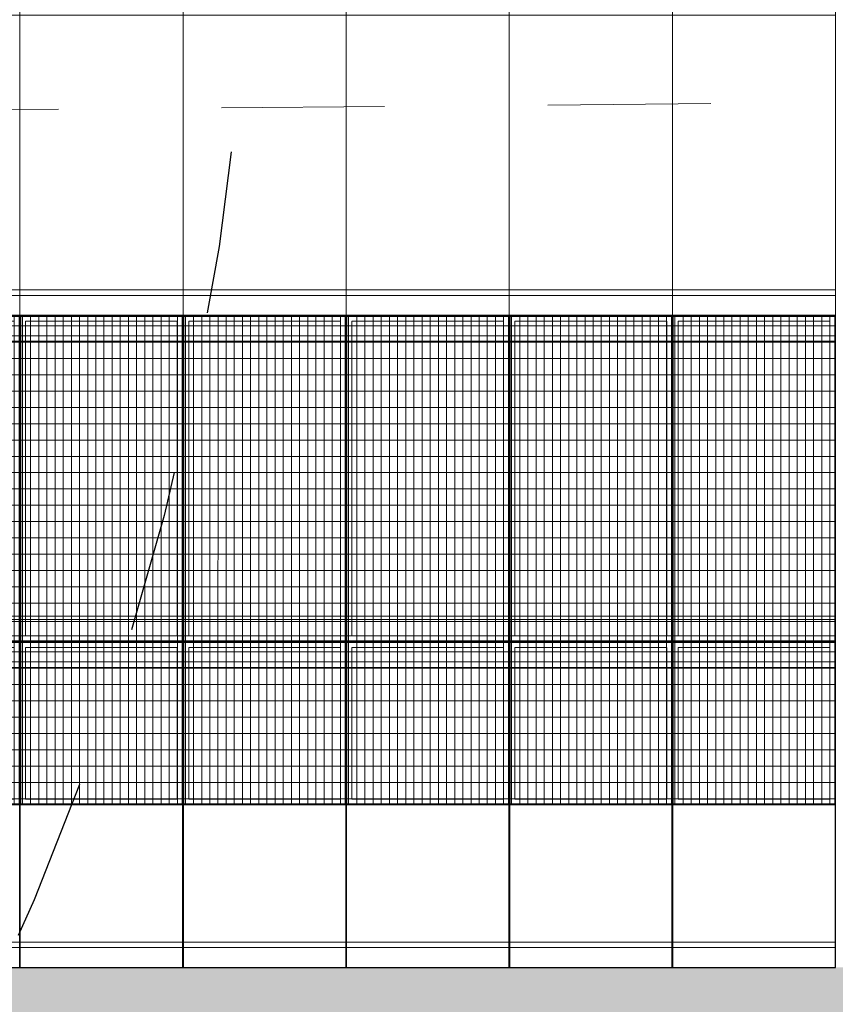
# Model space of a CAD drawing. Header units: metres. Extents: x -373759 to -373409, y 810976 to 811228.
# Tile 26 of 153: x -373654.38 to -373649.38, y 811109.66 to 811115.7. Entities that reach past the tile are written whole.
import ezdxf

# ---------------------------------------------------------------- set-up
doc = ezdxf.new("R2010")
doc.units = ezdxf.units.M
doc.header["$XCLIPFRAME"] = 2
doc.linetypes.add('TRAÇO 1mm', pattern=[2, 1, -1])
doc.layers.add('A-DETL', color=7, linetype='Continuous', lineweight=5, true_color=0x00a600)
for name, color, linetype, lineweight in [('A-FLOR', 7, 'Continuous', 5), ('A-FLOR-PATT', 7, 'Continuous', 5), ('A-GENM', 7, 'Continuous', 5)]:
    doc.layers.add(name, color=color, linetype=linetype, lineweight=lineweight)
picture_1 = doc.add_image_def('image1.jpg', size_in_pixel=(999, 584))

# ---------------------------------------------------------------- blocks, each defined once
blk = doc.blocks.new('_EST_ PLACA PISO ESTRUTURAL BORDA - _EST_ PLACA PISO ESTRUTURAL BORDA-3703946-PISTA INFERIOR PARTE 1')
at = {"layer": 'A-GENM', "color": 253, "true_color": 0xaaaaaa}
for p, q in [((-1000, 500), (-1000, -500)), ((1997.5, 500), (-997.5, 500)), ((-997.5, 500), (1997.5, 500)), ((-997.5, 500), (-997.5, -500)), ((-997.5, 500), (-997.5, -500)), ((-997.5, 500), (1997.5, 500)), ((-875.8, 500), (-997.5, 500)), ((-997.5, -500), (-997.5, 500)), ((-997.5, 500), (-997.5, -500)), ((-842.5, 500), (-875.8, 500)), ((-875.8, 500), (-875.8, -500)), ((842.5, 500), (-842.5, 500)), ((-842.5, -500), (-842.5, 500)), ((875.8, 500), (842.5, 500)), ((842.5, 500), (842.5, -500)), ((997.5, 500), (875.8, 500)), ((875.8, 500), (875.8, -500)), ((1002.5, 500), (997.5, 500)), ((1997.5, 500), (1002.5, 500)), ((1997.5, -500), (1997.5, 500)), ((1997.5, 500), (1997.5, -500)), ((1997.5, 500), (1997.5, -500)), ((1997.5, 500), (1997.5, -500)), ((2000, 500), (2000, -500)), ((1997.5, -500), (-997.5, -500)), ((-997.5, -500), (1997.5, -500)), ((-997.5, -500), (-875.8, -500)), ((1997.5, -500), (-997.5, -500)), ((-875.8, -500), (-842.5, -500)), ((-842.5, -500), (842.5, -500)), ((842.5, -500), (875.8, -500)), ((875.8, -500), (1997.5, -500))]:
    blk.add_line(p, q, dxfattribs=at)
blk = doc.blocks.new('_EST_ PLACA PISO ESTRUTURAL MEIO - _EST_ PLACA PISO ESTRUTURAL MEIO-V29-PISTA INFERIOR PARTE 1')
at = {"layer": 'A-GENM', "color": 253, "true_color": 0xaaaaaa}
for p, q in [((-1000, -500), (-1000, 500)), ((-997.5, 500), (997.5, 500)), ((-875.8, 500), (-997.5, 500)), ((997.5, 497.5), (-997.5, 497.5)), ((-997.5, 497.5), (997.5, 497.5)), ((-997.5, 497.5), (-997.5, -497.5)), ((-997.5, 497.5), (-997.5, -497.5)), ((-997.5, -497.5), (-997.5, 497.5)), ((-997.5, 497.5), (-997.5, -497.5)), ((-842.5, 500), (-875.8, 500)), ((-875.8, 493.2), (-875.8, 465)), ((842.5, 500), (-842.5, 500)), ((-842.5, 465), (-842.5, 492.7)), ((875.8, 500), (842.5, 500)), ((842.5, 495), (842.5, 466.9)), ((997.5, 500), (875.8, 500)), ((875.8, 495), (875.8, 466.4)), ((997.5, -497.5), (997.5, 497.5)), ((997.5, 497.5), (997.5, -497.5)), ((997.5, 497.5), (997.5, -497.5)), ((997.5, 497.5), (997.5, -497.5)), ((1000, -500), (1000, 500)), ((-875.8, 465), (-875.8, -465)), ((-842.5, -465), (-842.5, 465)), ((842.5, 465), (842.5, -465)), ((875.8, 465), (875.8, -465)), ((-875.8, -465), (-875.8, -493.2)), ((-842.5, -492.7), (-842.5, -465)), ((842.5, -466.9), (842.5, -495)), ((875.8, -466.4), (875.8, -495)), ((997.5, -497.5), (-997.5, -497.5)), ((-997.5, -497.5), (997.5, -497.5)), ((-997.5, -500), (-875.8, -500)), ((997.5, -500), (-997.5, -500)), ((-875.8, -500), (-842.5, -500)), ((-842.5, -500), (842.5, -500)), ((842.5, -500), (875.8, -500)), ((875.8, -500), (997.5, -500))]:
    blk.add_line(p, q, dxfattribs=at)
blk = doc.blocks.new('_EST_ PLACA PISO ESTRUTURAL MEIO - _EST_ PLACA PISO ESTRUTURAL MEIO-V30-PISTA INFERIOR PARTE 1')
at = {"layer": 'A-GENM', "color": 253, "true_color": 0xaaaaaa}
for p, q in [((-1000, 500), (-1000, -500)), ((-997.5, 500), (0, 500)), ((-875.8, 500), (-997.5, 500)), ((-2.5, 497.5), (-997.5, 497.5)), ((-997.5, 497.5), (-2.5, 497.5)), ((-997.5, 497.5), (-997.5, -497.5)), ((-997.5, 497.5), (-997.5, -497.5)), ((-997.5, -497.5), (-997.5, 497.5)), ((-997.5, 497.5), (-997.5, -497.5)), ((-842.5, 500), (-875.8, 500)), ((-875.8, 495), (-875.8, 467.8)), ((0, 500), (-842.5, 500)), ((-842.5, 465), (-842.5, 495)), ((0, 500), (997.5, 500)), ((842.5, 500), (0, 500)), ((997.5, 497.5), (0, 497.5)), ((0, 497.5), (997.5, 497.5)), ((875.8, 500), (842.5, 500)), ((842.5, 497.5), (842.5, -497.5)), ((997.5, 500), (875.8, 500)), ((875.8, 497.5), (875.8, -497.5)), ((997.5, -497.5), (997.5, 497.5)), ((997.5, 497.5), (997.5, -497.5)), ((997.5, 497.5), (997.5, -497.5)), ((997.5, 497.5), (997.5, -497.5)), ((1000, 500), (1000, -500)), ((-875.8, 465), (-875.8, -465)), ((-842.5, -465), (-842.5, 465)), ((-875.8, -467.8), (-875.8, -495)), ((-842.5, -495), (-842.5, -465)), ((-2.5, -497.5), (-997.5, -497.5)), ((-997.5, -497.5), (-2.5, -497.5)), ((-997.5, -500), (-875.8, -500)), ((0, -500), (-997.5, -500)), ((-875.8, -500), (-842.5, -500)), ((-842.5, -500), (0, -500)), ((997.5, -497.5), (0, -497.5)), ((0, -497.5), (997.5, -497.5)), ((0, -500), (842.5, -500)), ((997.5, -500), (0, -500)), ((842.5, -500), (875.8, -500)), ((875.8, -500), (997.5, -500))]:
    blk.add_line(p, q, dxfattribs=at)
blk = doc.blocks.new('_EST_ PLACA PISO ESTRUTURAL BORDA - _EST_ PLACA PISO ESTRUTURAL BORDA-V31-PISTA INFERIOR PARTE 1')
at = {"layer": 'A-GENM', "color": 253, "true_color": 0xaaaaaa}
for p, q in [((-1000, 500), (-1000, -500)), ((1997.5, 500), (-997.5, 500)), ((-997.5, 500), (1997.5, 500)), ((-997.5, 500), (-997.5, -500)), ((-997.5, 500), (-997.5, -500)), ((-997.5, 500), (1997.5, 500)), ((-875.8, 500), (-997.5, 500)), ((-997.5, -500), (-997.5, 500)), ((-997.5, 500), (-997.5, -500)), ((-842.5, 500), (-875.8, 500)), ((-875.8, 500), (-875.8, -500)), ((842.5, 500), (-842.5, 500)), ((-842.5, -500), (-842.5, 500)), ((875.8, 500), (842.5, 500)), ((842.5, 500), (842.5, -500)), ((1997.5, 500), (875.8, 500)), ((875.8, 500), (875.8, -500)), ((1997.5, -500), (1997.5, 500)), ((1997.5, 500), (1997.5, -500)), ((1997.5, 500), (1997.5, -500)), ((1997.5, 500), (1997.5, -500)), ((2000, 500), (2000, -500)), ((1997.5, -500), (-997.5, -500)), ((-997.5, -500), (1997.5, -500)), ((-997.5, -500), (-875.8, -500)), ((1997.5, -500), (-997.5, -500)), ((-875.8, -500), (-842.5, -500)), ((-842.5, -500), (842.5, -500)), ((842.5, -500), (875.8, -500)), ((875.8, -500), (1997.5, -500))]:
    blk.add_line(p, q, dxfattribs=at)
blk = doc.blocks.new('_EST_ PLACA PISO ESTRUTURAL MEIO - _EST_ PLACA PISO ESTRUTURAL MEIO-V32-PISTA INFERIOR PARTE 1')
at = {"layer": 'A-GENM', "color": 253, "true_color": 0xaaaaaa}
for p, q in [((-1000, -500), (-1000, 500)), ((-997.5, 500), (997.5, 500)), ((-875.8, 500), (-997.5, 500)), ((997.5, 497.5), (-997.5, 497.5)), ((-997.5, 497.5), (997.5, 497.5)), ((-997.5, 497.5), (-997.5, -497.5)), ((-997.5, 497.5), (-997.5, -497.5)), ((-997.5, -497.5), (-997.5, 497.5)), ((-997.5, 497.5), (-997.5, -497.5)), ((-842.5, 500), (-875.8, 500)), ((-875.8, 493.2), (-875.8, 465)), ((842.5, 500), (-842.5, 500)), ((-842.5, 465), (-842.5, 492.7)), ((875.8, 500), (842.5, 500)), ((842.5, 495), (842.5, 466.9)), ((997.5, 500), (875.8, 500)), ((875.8, 495), (875.8, 466.4)), ((997.5, -497.5), (997.5, 497.5)), ((997.5, 497.5), (997.5, -497.5)), ((997.5, 497.5), (997.5, -497.5)), ((997.5, 497.5), (997.5, -497.5)), ((1000, -500), (1000, 500)), ((-875.8, 465), (-875.8, -465)), ((-842.5, -465), (-842.5, 465)), ((842.5, 465), (842.5, -465)), ((875.8, 465), (875.8, -465)), ((-875.8, -465), (-875.8, -493.2)), ((-842.5, -492.7), (-842.5, -465)), ((842.5, -466.9), (842.5, -495)), ((875.8, -466.4), (875.8, -495)), ((997.5, -497.5), (-997.5, -497.5)), ((-997.5, -497.5), (997.5, -497.5)), ((-997.5, -500), (-875.8, -500)), ((997.5, -500), (-997.5, -500)), ((-875.8, -500), (-842.5, -500)), ((-842.5, -500), (842.5, -500)), ((842.5, -500), (875.8, -500)), ((875.8, -500), (997.5, -500))]:
    blk.add_line(p, q, dxfattribs=at)
blk = doc.blocks.new('_EST_ PLACA PISO ESTRUTURAL MEIO - _EST_ PLACA PISO ESTRUTURAL MEIO-V33-PISTA INFERIOR PARTE 1')
at = {"layer": 'A-GENM', "color": 253, "true_color": 0xaaaaaa}
for p, q in [((-1000, 500), (-1000, -500)), ((-997.5, 500), (0, 500)), ((-875.8, 500), (-997.5, 500)), ((-2.5, 497.5), (-997.5, 497.5)), ((-997.5, 497.5), (-2.5, 497.5)), ((-997.5, 497.5), (-997.5, -497.5)), ((-997.5, 497.5), (-997.5, -497.5)), ((-997.5, -497.5), (-997.5, 497.5)), ((-997.5, 497.5), (-997.5, -497.5)), ((-842.5, 500), (-875.8, 500)), ((-875.8, 495), (-875.8, 467.8)), ((0, 500), (-842.5, 500)), ((-842.5, 465), (-842.5, 495)), ((0, 500), (997.5, 500)), ((842.5, 500), (0, 500)), ((997.5, 497.5), (0, 497.5)), ((0, 497.5), (997.5, 497.5)), ((875.8, 500), (842.5, 500)), ((842.5, 497.5), (842.5, -497.5)), ((997.5, 500), (875.8, 500)), ((875.8, 497.5), (875.8, -497.5)), ((997.5, -497.5), (997.5, 497.5)), ((997.5, 497.5), (997.5, -497.5)), ((997.5, 497.5), (997.5, -497.5)), ((997.5, 497.5), (997.5, -497.5)), ((1000, 500), (1000, -500)), ((-875.8, 465), (-875.8, -465)), ((-842.5, -465), (-842.5, 465)), ((-875.8, -467.8), (-875.8, -495)), ((-842.5, -495), (-842.5, -465)), ((-2.5, -497.5), (-997.5, -497.5)), ((-997.5, -497.5), (-2.5, -497.5)), ((-997.5, -500), (-875.8, -500)), ((0, -500), (-997.5, -500)), ((-875.8, -500), (-842.5, -500)), ((-842.5, -500), (0, -500)), ((997.5, -497.5), (0, -497.5)), ((0, -497.5), (997.5, -497.5)), ((0, -500), (842.5, -500)), ((997.5, -500), (0, -500)), ((842.5, -500), (875.8, -500)), ((875.8, -500), (997.5, -500))]:
    blk.add_line(p, q, dxfattribs=at)
blk = doc.blocks.new('_EST_ PLACA PISO ESTRUTURAL MEIO - _EST_ PLACA PISO ESTRUTURAL MEIO-V34-PISTA INFERIOR PARTE 1')
at = {"layer": 'A-GENM', "color": 253, "true_color": 0xaaaaaa}
for p, q in [((-1000, -500), (-1000, 500)), ((-997.5, 500), (997.5, 500)), ((-875.8, 500), (-997.5, 500)), ((997.5, 497.5), (-997.5, 497.5)), ((-997.5, 497.5), (997.5, 497.5)), ((-997.5, 497.5), (-997.5, -497.5)), ((-997.5, 497.5), (-997.5, -497.5)), ((-997.5, -497.5), (-997.5, 497.5)), ((-997.5, 497.5), (-997.5, -497.5)), ((-842.5, 500), (-875.8, 500)), ((-875.8, 493.2), (-875.8, 465)), ((842.5, 500), (-842.5, 500)), ((-842.5, 465), (-842.5, 492.7)), ((875.8, 500), (842.5, 500)), ((842.5, 495), (842.5, 466.9)), ((997.5, 500), (875.8, 500)), ((875.8, 495), (875.8, 466.4)), ((997.5, -497.5), (997.5, 497.5)), ((997.5, 497.5), (997.5, -497.5)), ((997.5, 497.5), (997.5, -497.5)), ((997.5, 497.5), (997.5, -497.5)), ((1000, -500), (1000, 500)), ((-875.8, 465), (-875.8, -465)), ((-842.5, -465), (-842.5, 465)), ((842.5, 465), (842.5, -465)), ((875.8, 465), (875.8, -465)), ((-875.8, -465), (-875.8, -493.2)), ((-842.5, -492.7), (-842.5, -465)), ((842.5, -466.9), (842.5, -495)), ((875.8, -466.4), (875.8, -495)), ((997.5, -497.5), (-997.5, -497.5)), ((-997.5, -497.5), (997.5, -497.5)), ((-997.5, -500), (-875.8, -500)), ((997.5, -500), (-997.5, -500)), ((-875.8, -500), (-842.5, -500)), ((-842.5, -500), (842.5, -500)), ((842.5, -500), (875.8, -500)), ((875.8, -500), (997.5, -500))]:
    blk.add_line(p, q, dxfattribs=at)
blk = doc.blocks.new('_EST_ PLACA PISO ESTRUTURAL MEIO - _EST_ PLACA PISO ESTRUTURAL MEIO-V35-PISTA INFERIOR PARTE 1')
at = {"layer": 'A-GENM', "color": 253, "true_color": 0xaaaaaa}
for p, q in [((-1000, 500), (-1000, -500)), ((-997.5, 500), (0, 500)), ((-875.8, 500), (-997.5, 500)), ((-2.5, 497.5), (-997.5, 497.5)), ((-997.5, 497.5), (-2.5, 497.5)), ((-997.5, 497.5), (-997.5, -497.5)), ((-997.5, 497.5), (-997.5, -497.5)), ((-997.5, -497.5), (-997.5, 497.5)), ((-997.5, 497.5), (-997.5, -497.5)), ((-842.5, 500), (-875.8, 500)), ((-875.8, 495), (-875.8, 467.8)), ((0, 500), (-842.5, 500)), ((-842.5, 465), (-842.5, 495)), ((0, 500), (997.5, 500)), ((842.5, 500), (0, 500)), ((997.5, 497.5), (0, 497.5)), ((0, 497.5), (997.5, 497.5)), ((875.8, 500), (842.5, 500)), ((842.5, 497.5), (842.5, -497.5)), ((997.5, 500), (875.8, 500)), ((875.8, 497.5), (875.8, -497.5)), ((997.5, -497.5), (997.5, 497.5)), ((997.5, 497.5), (997.5, -497.5)), ((997.5, 497.5), (997.5, -497.5)), ((997.5, 497.5), (997.5, -497.5)), ((1000, 500), (1000, -500)), ((-875.8, 465), (-875.8, -465)), ((-842.5, -465), (-842.5, 465)), ((-875.8, -467.8), (-875.8, -495)), ((-842.5, -495), (-842.5, -465)), ((-2.5, -497.5), (-997.5, -497.5)), ((-997.5, -497.5), (-2.5, -497.5)), ((-997.5, -500), (-875.8, -500)), ((0, -500), (-997.5, -500)), ((-875.8, -500), (-842.5, -500)), ((-842.5, -500), (0, -500)), ((997.5, -497.5), (0, -497.5)), ((0, -497.5), (997.5, -497.5)), ((0, -500), (842.5, -500)), ((997.5, -500), (0, -500)), ((842.5, -500), (875.8, -500)), ((875.8, -500), (997.5, -500))]:
    blk.add_line(p, q, dxfattribs=at)
blk = doc.blocks.new('_EST_ PLACA PISO ESTRUTURAL MEIO - _EST_ PLACA PISO ESTRUTURAL MEIO-V36-PISTA INFERIOR PARTE 1')
at = {"layer": 'A-GENM', "color": 253, "true_color": 0xaaaaaa}
for p, q in [((-1000, -500), (-1000, 500)), ((-997.5, 500), (997.5, 500)), ((-875.8, 500), (-997.5, 500)), ((997.5, 497.5), (-997.5, 497.5)), ((-997.5, 497.5), (997.5, 497.5)), ((-997.5, 497.5), (-997.5, -497.5)), ((-997.5, 497.5), (-997.5, -497.5)), ((-997.5, -497.5), (-997.5, 497.5)), ((-997.5, 497.5), (-997.5, -497.5)), ((-842.5, 500), (-875.8, 500)), ((-875.8, 493.2), (-875.8, 465)), ((842.5, 500), (-842.5, 500)), ((-842.5, 465), (-842.5, 492.7)), ((875.8, 500), (842.5, 500)), ((842.5, 495), (842.5, 466.9)), ((997.5, 500), (875.8, 500)), ((875.8, 495), (875.8, 466.4)), ((997.5, -497.5), (997.5, 497.5)), ((997.5, 497.5), (997.5, -497.5)), ((997.5, 497.5), (997.5, -497.5)), ((997.5, 497.5), (997.5, -497.5)), ((1000, -500), (1000, 500)), ((-875.8, 465), (-875.8, -465)), ((-842.5, -465), (-842.5, 465)), ((842.5, 465), (842.5, -465)), ((875.8, 465), (875.8, -465)), ((-875.8, -465), (-875.8, -493.2)), ((-842.5, -492.7), (-842.5, -465)), ((842.5, -466.9), (842.5, -495)), ((875.8, -466.4), (875.8, -495)), ((997.5, -497.5), (-997.5, -497.5)), ((-997.5, -497.5), (997.5, -497.5)), ((-997.5, -500), (-875.8, -500)), ((997.5, -500), (-997.5, -500)), ((-875.8, -500), (-842.5, -500)), ((-842.5, -500), (842.5, -500)), ((842.5, -500), (875.8, -500)), ((875.8, -500), (997.5, -500))]:
    blk.add_line(p, q, dxfattribs=at)
blk = doc.blocks.new('_EST_ PLACA PISO ESTRUTURAL MEIO - _EST_ PLACA PISO ESTRUTURAL MEIO-V37-PISTA INFERIOR PARTE 1')
at = {"layer": 'A-GENM', "color": 253, "true_color": 0xaaaaaa}
for p, q in [((-1000, 500), (-1000, -500)), ((-997.5, 500), (0, 500)), ((-875.8, 500), (-997.5, 500)), ((-2.5, 497.5), (-997.5, 497.5)), ((-997.5, 497.5), (-2.5, 497.5)), ((-997.5, 497.5), (-997.5, -497.5)), ((-997.5, 497.5), (-997.5, -497.5)), ((-997.5, -497.5), (-997.5, 497.5)), ((-997.5, 497.5), (-997.5, -497.5)), ((-842.5, 500), (-875.8, 500)), ((-875.8, 495), (-875.8, 467.8)), ((0, 500), (-842.5, 500)), ((-842.5, 465), (-842.5, 495)), ((0, 500), (997.5, 500)), ((842.5, 500), (0, 500)), ((997.5, 497.5), (0, 497.5)), ((0, 497.5), (997.5, 497.5)), ((875.8, 500), (842.5, 500)), ((842.5, 497.5), (842.5, -497.5)), ((997.5, 500), (875.8, 500)), ((875.8, 497.5), (875.8, -497.5)), ((997.5, -497.5), (997.5, 497.5)), ((997.5, 497.5), (997.5, -497.5)), ((997.5, 497.5), (997.5, -497.5)), ((997.5, 497.5), (997.5, -497.5)), ((1000, 500), (1000, -500)), ((-875.8, 465), (-875.8, -465)), ((-842.5, -465), (-842.5, 465)), ((-875.8, -467.8), (-875.8, -495)), ((-842.5, -495), (-842.5, -465)), ((-2.5, -497.5), (-997.5, -497.5)), ((-997.5, -497.5), (-2.5, -497.5)), ((-997.5, -500), (-875.8, -500)), ((0, -500), (-997.5, -500)), ((-875.8, -500), (-842.5, -500)), ((-842.5, -500), (0, -500)), ((997.5, -497.5), (0, -497.5)), ((0, -497.5), (997.5, -497.5)), ((0, -500), (842.5, -500)), ((997.5, -500), (0, -500)), ((842.5, -500), (875.8, -500)), ((875.8, -500), (997.5, -500))]:
    blk.add_line(p, q, dxfattribs=at)
blk = doc.blocks.new('_EST_ PLACA PISO ESTRUTURAL MEIO - _EST_ PLACA PISO ESTRUTURAL MEIO-V38-PISTA INFERIOR PARTE 1')
at = {"layer": 'A-GENM', "color": 253, "true_color": 0xaaaaaa}
for p, q in [((-1000, -500), (-1000, 500)), ((-997.5, 500), (997.5, 500)), ((-875.8, 500), (-997.5, 500)), ((997.5, 497.5), (-997.5, 497.5)), ((-997.5, 497.5), (997.5, 497.5)), ((-997.5, 497.5), (-997.5, -497.5)), ((-997.5, 497.5), (-997.5, -497.5)), ((-997.5, -497.5), (-997.5, 497.5)), ((-997.5, 497.5), (-997.5, -497.5)), ((-842.5, 500), (-875.8, 500)), ((-875.8, 493.2), (-875.8, 465)), ((842.5, 500), (-842.5, 500)), ((-842.5, 465), (-842.5, 492.7)), ((875.8, 500), (842.5, 500)), ((842.5, 495), (842.5, 466.9)), ((997.5, 500), (875.8, 500)), ((875.8, 495), (875.8, 466.4)), ((997.5, -497.5), (997.5, 497.5)), ((997.5, 497.5), (997.5, -497.5)), ((997.5, 497.5), (997.5, -497.5)), ((997.5, 497.5), (997.5, -497.5)), ((1000, -500), (1000, 500)), ((-875.8, 465), (-875.8, -465)), ((-842.5, -465), (-842.5, 465)), ((842.5, 465), (842.5, -465)), ((875.8, 465), (875.8, -465)), ((-875.8, -465), (-875.8, -493.2)), ((-842.5, -492.7), (-842.5, -465)), ((842.5, -466.9), (842.5, -495)), ((875.8, -466.4), (875.8, -495)), ((997.5, -497.5), (-997.5, -497.5)), ((-997.5, -497.5), (997.5, -497.5)), ((-997.5, -500), (-875.8, -500)), ((997.5, -500), (-997.5, -500)), ((-875.8, -500), (-842.5, -500)), ((-842.5, -500), (842.5, -500)), ((842.5, -500), (875.8, -500)), ((875.8, -500), (997.5, -500))]:
    blk.add_line(p, q, dxfattribs=at)
blk = doc.blocks.new('_EST_ PLACA PISO ESTRUTURAL MEIO - _EST_ PLACA PISO ESTRUTURAL MEIO-V39-PISTA INFERIOR PARTE 1')
at = {"layer": 'A-GENM', "color": 253, "true_color": 0xaaaaaa}
for p, q in [((-1000, 500), (-1000, -500)), ((-997.5, 500), (0, 500)), ((-875.8, 500), (-997.5, 500)), ((-2.5, 497.5), (-997.5, 497.5)), ((-997.5, 497.5), (-2.5, 497.5)), ((-997.5, 497.5), (-997.5, -497.5)), ((-997.5, 497.5), (-997.5, -497.5)), ((-997.5, -497.5), (-997.5, 497.5)), ((-997.5, 497.5), (-997.5, -497.5)), ((-842.5, 500), (-875.8, 500)), ((-875.8, 495), (-875.8, 467.8)), ((0, 500), (-842.5, 500)), ((-842.5, 465), (-842.5, 495)), ((0, 500), (997.5, 500)), ((842.5, 500), (0, 500)), ((997.5, 497.5), (0, 497.5)), ((0, 497.5), (997.5, 497.5)), ((875.8, 500), (842.5, 500)), ((842.5, 497.5), (842.5, -497.5)), ((997.5, 500), (875.8, 500)), ((875.8, 497.5), (875.8, -497.5)), ((997.5, -497.5), (997.5, 497.5)), ((997.5, 497.5), (997.5, -497.5)), ((997.5, 497.5), (997.5, -497.5)), ((997.5, 497.5), (997.5, -497.5)), ((1000, 500), (1000, -500)), ((-875.8, 465), (-875.8, -465)), ((-842.5, -465), (-842.5, 465)), ((-875.8, -467.8), (-875.8, -495)), ((-842.5, -495), (-842.5, -465)), ((-2.5, -497.5), (-997.5, -497.5)), ((-997.5, -497.5), (-2.5, -497.5)), ((-997.5, -500), (-875.8, -500)), ((0, -500), (-997.5, -500)), ((-875.8, -500), (-842.5, -500)), ((-842.5, -500), (0, -500)), ((997.5, -497.5), (0, -497.5)), ((0, -497.5), (997.5, -497.5)), ((0, -500), (842.5, -500)), ((997.5, -500), (0, -500)), ((842.5, -500), (875.8, -500)), ((875.8, -500), (997.5, -500))]:
    blk.add_line(p, q, dxfattribs=at)
blk = doc.blocks.new('_EST_ PLACA PISO ESTRUTURAL MEIO - _EST_ PLACA PISO ESTRUTURAL MEIO-V40-PISTA INFERIOR PARTE 1')
at = {"layer": 'A-GENM', "color": 253, "true_color": 0xaaaaaa}
for p, q in [((-1000, -500), (-1000, 500)), ((-997.5, 500), (997.5, 500)), ((-875.8, 500), (-997.5, 500)), ((997.5, 497.5), (-997.5, 497.5)), ((-997.5, 497.5), (997.5, 497.5)), ((-997.5, 497.5), (-997.5, -497.5)), ((-997.5, 497.5), (-997.5, -497.5)), ((-997.5, -497.5), (-997.5, 497.5)), ((-997.5, 497.5), (-997.5, -497.5)), ((-842.5, 500), (-875.8, 500)), ((-875.8, 493.2), (-875.8, 465)), ((842.5, 500), (-842.5, 500)), ((-842.5, 465), (-842.5, 492.7)), ((875.8, 500), (842.5, 500)), ((842.5, 495), (842.5, 466.9)), ((997.5, 500), (875.8, 500)), ((875.8, 495), (875.8, 466.4)), ((997.5, -497.5), (997.5, 497.5)), ((997.5, 497.5), (997.5, -497.5)), ((997.5, 497.5), (997.5, -497.5)), ((997.5, 497.5), (997.5, -497.5)), ((1000, -500), (1000, 500)), ((-875.8, 465), (-875.8, -465)), ((-842.5, -465), (-842.5, 465)), ((842.5, 465), (842.5, -465)), ((875.8, 465), (875.8, -465)), ((-875.8, -465), (-875.8, -493.2)), ((-842.5, -492.7), (-842.5, -465)), ((842.5, -466.9), (842.5, -495)), ((875.8, -466.4), (875.8, -495)), ((997.5, -497.5), (-997.5, -497.5)), ((-997.5, -497.5), (997.5, -497.5)), ((-997.5, -500), (-875.8, -500)), ((997.5, -500), (-997.5, -500)), ((-875.8, -500), (-842.5, -500)), ((-842.5, -500), (842.5, -500)), ((842.5, -500), (875.8, -500)), ((875.8, -500), (997.5, -500))]:
    blk.add_line(p, q, dxfattribs=at)
blk = doc.blocks.new('_EST_ PLACA PISO ESTRUTURAL MEIO - _EST_ PLACA PISO ESTRUTURAL MEIO-V41-PISTA INFERIOR PARTE 1')
at = {"layer": 'A-GENM', "color": 253, "true_color": 0xaaaaaa}
for p, q in [((-1000, 500), (-1000, -500)), ((-997.5, 500), (0, 500)), ((-875.8, 500), (-997.5, 500)), ((-2.5, 497.5), (-997.5, 497.5)), ((-997.5, 497.5), (-2.5, 497.5)), ((-997.5, 497.5), (-997.5, -497.5)), ((-997.5, 497.5), (-997.5, -497.5)), ((-997.5, -497.5), (-997.5, 497.5)), ((-997.5, 497.5), (-997.5, -497.5)), ((-842.5, 500), (-875.8, 500)), ((-875.8, 495), (-875.8, 467.8)), ((0, 500), (-842.5, 500)), ((-842.5, 465), (-842.5, 495)), ((0, 500), (997.5, 500)), ((842.5, 500), (0, 500)), ((997.5, 497.5), (0, 497.5)), ((0, 497.5), (997.5, 497.5)), ((875.8, 500), (842.5, 500)), ((842.5, 497.5), (842.5, -497.5)), ((997.5, 500), (875.8, 500)), ((875.8, 497.5), (875.8, -497.5)), ((997.5, -497.5), (997.5, 497.5)), ((997.5, 497.5), (997.5, -497.5)), ((997.5, 497.5), (997.5, -497.5)), ((997.5, 497.5), (997.5, -497.5)), ((1000, 500), (1000, -500)), ((-875.8, 465), (-875.8, -465)), ((-842.5, -465), (-842.5, 465)), ((-875.8, -467.8), (-875.8, -495)), ((-842.5, -495), (-842.5, -465)), ((-2.5, -497.5), (-997.5, -497.5)), ((-997.5, -497.5), (-2.5, -497.5)), ((-997.5, -500), (-875.8, -500)), ((0, -500), (-997.5, -500)), ((-875.8, -500), (-842.5, -500)), ((-842.5, -500), (0, -500)), ((997.5, -497.5), (0, -497.5)), ((0, -497.5), (997.5, -497.5)), ((0, -500), (842.5, -500)), ((997.5, -500), (0, -500)), ((842.5, -500), (875.8, -500)), ((875.8, -500), (997.5, -500))]:
    blk.add_line(p, q, dxfattribs=at)
blk = doc.blocks.new('_EME_ GRADEX PISO 3X1  - _EME_ GRADEX PISO 3X1 -V185-PISTA INFERIOR PARTE 1')
at = {"layer": 'A-GENM', "true_color": 0xaaaaaa}
h = blk.add_hatch(dxfattribs=at)
h.set_pattern_fill('FP_4', color=253, style=0, pattern_type=2)
h.set_pattern_definition([(90, (3125.54, -1874.46), (100, -6e-15), []), (0, (3125.54, -1874.46), (0, -50), [])])
h.paths.add_polyline_path([(0, 0), (3000, 0), (3000, 1000), (0, 1000), (0, 557.8)], flags=0)
at = {"layer": 'A-GENM', "color": 253, "true_color": 0xaaaaaa}
for p, q in [((0, 0), (0, 1000)), ((0, 1000), (2000, 1000)), ((2000, 1000), (0, 1000)), ((0, 1000), (0, 0)), ((0, 0), (0, 1000)), ((0, 1000), (3000, 1000)), ((3000, 1000), (0, 1000)), ((0, 1000), (0, 0)), ((5, 5), (5, 995)), ((5, 995), (1995, 995)), ((5, 995), (1995, 995)), ((5, 5), (5, 995)), ((1995, 995), (1995, 5)), ((1995, 995), (1995, 5)), ((2000, 1000), (2000, 0)), ((2000, 0), (2000, 1000)), ((2000, 0), (2000, 1000)), ((2000, 1000), (3000, 1000)), ((3000, 1000), (2000, 1000)), ((2000, 1000), (2000, 0)), ((2005, 5), (2005, 995)), ((2005, 995), (2995, 995)), ((2005, 995), (2995, 995)), ((2005, 5), (2005, 995)), ((2995, 995), (2995, 5)), ((2995, 995), (2995, 5)), ((3000, 1000), (3000, 0)), ((3000, 0), (3000, 1000)), ((3000, 1000), (3000, 0)), ((3000, 0), (3000, 1000)), ((1965, 965), (35, 965)), ((35, 965), (35, 35)), ((35, 35), (35, 965)), ((35, 965), (1965, 965)), ((1965, 35), (1965, 965)), ((1965, 965), (1965, 35)), ((2035, 965), (2035, 35)), ((2965, 965), (2035, 965)), ((2035, 965), (2965, 965)), ((2035, 35), (2035, 965)), ((2965, 35), (2965, 965)), ((2965, 965), (2965, 35)), ((2000, 0), (0, 0)), ((0, 0), (2000, 0)), ((3000, 0), (0, 0)), ((0, 0), (3000, 0)), ((1995, 5), (5, 5)), ((1995, 5), (5, 5)), ((35, 35), (1965, 35)), ((1965, 35), (35, 35)), ((3000, 0), (2000, 0)), ((2000, 0), (3000, 0)), ((2995, 5), (2005, 5)), ((2995, 5), (2005, 5)), ((2035, 35), (2965, 35)), ((2965, 35), (2035, 35))]:
    blk.add_line(p, q, dxfattribs=at)
blk = doc.blocks.new('_EME_ GRADEX PISO 3X1  - _EME_ GRADEX PISO 3X1 -3587918-PISTA INFERIOR PARTE 1')
at = {"layer": 'A-GENM', "true_color": 0xaaaaaa}
h = blk.add_hatch(dxfattribs=at)
h.set_pattern_fill('FP_1', color=253, style=0, pattern_type=2)
h.set_pattern_definition([(270, (3125.54, 1874.46), (100, 6e-15), []), (0, (3125.54, 1874.46), (0, 50), [])])
h.paths.add_polyline_path([(0, -1000), (3000, -1000), (3000, 0), (0, 0), (0, -502.1)], flags=0)
at = {"layer": 'A-GENM', "color": 253, "true_color": 0xaaaaaa}
for p, q in [((0, -1000), (0, 0)), ((0, 0), (2000, 0)), ((2000, 0), (0, 0)), ((0, 0), (0, -1000)), ((0, -1000), (0, 0)), ((0, 0), (3000, 0)), ((3000, 0), (0, 0)), ((0, 0), (0, -1000)), ((2000, 0), (2000, -1000)), ((2000, -1000), (2000, 0)), ((3000, 0), (3000, -1000)), ((3000, -1000), (3000, 0)), ((5, -5), (1995, -5)), ((5, -995), (5, -5)), ((5, -5), (1995, -5)), ((5, -995), (5, -5)), ((1965, -35), (35, -35)), ((35, -35), (35, -965)), ((35, -965), (35, -35)), ((35, -35), (1965, -35)), ((1965, -965), (1965, -35)), ((1965, -35), (1965, -965)), ((1995, -5), (1995, -995)), ((1995, -5), (1995, -995)), ((2000, -1000), (2000, 0)), ((2000, 0), (3000, 0)), ((3000, 0), (2000, 0)), ((2000, 0), (2000, -1000)), ((2005, -5), (2995, -5)), ((2005, -995), (2005, -5)), ((2005, -5), (2995, -5)), ((2005, -995), (2005, -5)), ((2965, -35), (2035, -35)), ((2035, -35), (2035, -965)), ((2035, -965), (2035, -35)), ((2035, -35), (2965, -35)), ((2965, -965), (2965, -35)), ((2965, -35), (2965, -965)), ((2995, -5), (2995, -995)), ((2995, -5), (2995, -995)), ((3000, 0), (3000, -1000)), ((3000, -1000), (3000, 0)), ((35, -965), (1965, -965)), ((1965, -965), (35, -965)), ((2035, -965), (2965, -965)), ((2965, -965), (2035, -965)), ((2000, -1000), (0, -1000)), ((0, -1000), (2000, -1000)), ((3000, -1000), (0, -1000)), ((0, -1000), (3000, -1000)), ((1995, -995), (5, -995)), ((1995, -995), (5, -995)), ((3000, -1000), (2000, -1000)), ((2000, -1000), (3000, -1000)), ((2995, -995), (2005, -995)), ((2995, -995), (2005, -995))]:
    blk.add_line(p, q, dxfattribs=at)

msp = doc.modelspace()

# ---------------------------------------------------------------- hatches: boundary and pattern name
at = {"layer": 'A-FLOR-PATT', "true_color": 0xff9191}
msp.add_hatch(color=21, dxfattribs=at).paths.add_polyline_path([(-373473.0921, 811079.2022), (-373472.52, 811081.1186), (-373565.7693, 811108.9896), (-373566.2673, 811109.1319), (-373566.7686, 811109.2621), (-373567.2729, 811109.3802), (-373567.7799, 811109.486), (-373568.2893, 811109.5795), (-373568.8008, 811109.6606), (-373569.3142, 811109.7294), (-373569.829, 811109.7857), (-373570.3451, 811109.8295), (-373570.8621, 811109.8608), (-373571.3797, 811109.8796), (-373571.8975, 811109.8859), (-373707.604, 811109.8866), (-373707.9405, 811109.8929), (-373708.277, 811109.9118), (-373708.6127, 811109.9434), (-373708.9471, 811109.9875), (-373709.2795, 811110.0441), (-373709.6096, 811110.1131), (-373709.9825, 811110.2076), (-373710.2675, 811110.2902), (-373710.5812, 811110.3936), (-373710.8973, 811110.5112), (-373711.2091, 811110.6407), (-373711.5152, 811110.7814), (-373711.8164, 811110.9338), (-373712.1111, 811111.0971), (-373712.4459, 811111.3018), (-373712.6817, 811111.4565), (-373712.9568, 811111.6522), (-373713.2238, 811111.8577), (-373713.4832, 811112.0732), (-373713.7343, 811112.2983), (-373713.9769, 811112.5327), (-373714.2105, 811112.7759), (-373714.4348, 811113.0278), (-373714.6495, 811113.2878), (-373714.8543, 811113.5558), (-373715.0489, 811113.8312), (-373715.2721, 811114.1788), (-373715.4065, 811114.403), (-373715.569, 811114.6985), (-373715.7204, 811114.9999), (-373715.8603, 811115.3067), (-373715.9886, 811115.6186), (-373716.1052, 811115.9351), (-373716.2098, 811116.2557), (-373716.3023, 811116.58), (-373716.3826, 811116.9076), (-373716.4506, 811117.2379), (-373716.5061, 811117.5706), (-373716.5492, 811117.9051), (-373716.5815, 811118.2744), (-373716.6048, 811118.2745), (-373716.4874, 811155.5311), (-373718.4874, 811155.5311), (-373718.6028, 811118.9212), (-373718.5978, 811118.5529), (-373718.5805, 811118.185), (-373718.5508, 811117.8178), (-373718.5089, 811117.4518), (-373718.4547, 811117.0875), (-373718.3884, 811116.7252), (-373718.31, 811116.3652), (-373718.2196, 811116.0082), (-373718.1173, 811115.6543), (-373718.0031, 811115.3041), (-373717.8774, 811114.9579), (-373717.7401, 811114.6161), (-373717.5914, 811114.279), (-373717.4315, 811113.9472), (-373717.2606, 811113.6209), (-373717.0789, 811113.3005), (-373716.8866, 811112.9863), (-373716.6838, 811112.6788), (-373716.4709, 811112.3782), (-373716.248, 811112.085), (-373716.0154, 811111.7993), (-373715.7734, 811111.5216), (-373715.5222, 811111.2522), (-373715.2622, 811110.9913), (-373714.9851, 811110.7319), (-373714.7166, 811110.4964), (-373714.4317, 811110.2629), (-373714.1391, 811110.0391), (-373713.8393, 811109.8252), (-373713.5324, 811109.6215), (-373713.2188, 811109.4282), (-373712.899, 811109.2454), (-373712.5732, 811109.0735), (-373712.2419, 811108.9126), (-373711.9053, 811108.7629), (-373711.564, 811108.6245), (-373711.2181, 811108.4976), (-373710.8683, 811108.3824), (-373710.5147, 811108.279), (-373710.158, 811108.1874), (-373709.7983, 811108.1079), (-373709.4362, 811108.0404), (-373709.072, 811107.9851), (-373708.7062, 811107.942), (-373708.2768, 811107.9081), (-373707.9712, 811107.8927), (-373707.6029, 811107.8865), (-373571.8976, 811107.8859), (-373571.4281, 811107.8802), (-373570.9589, 811107.8631), (-373570.4902, 811107.8348), (-373570.0224, 811107.795), (-373569.5556, 811107.744), (-373569.0903, 811107.6817), (-373568.6266, 811107.6081), (-373568.1647, 811107.5233), (-373567.7051, 811107.4274), (-373567.248, 811107.3204), (-373566.7935, 811107.2024), (-373566.3421, 811107.0734), (-373476.303, 811080.1619)], flags=0)

# ---------------------------------------------------------------- linework, layer by layer
at = {"color": 6, "linetype": 'TRAÇO 1mm', "lineweight": 30}
msp.add_circle((-373669.8776, 811116.8841), 16.9117, dxfattribs=at)
at = {"layer": 'A-DETL', "color": 40, "linetype": 'TRAÇO 1mm', "lineweight": 20, "true_color": 0xf5c00a}
msp.add_line((-373695.1453, 811114.7962), (-373597.0347, 811115.6413), dxfattribs=at)
at = {"layer": 'A-FLOR'}
for p, q in [((-373653.3849, 811109.8863), (-373654.3799, 811109.8863)), ((-373652.3849, 811109.8863), (-373653.3799, 811109.8863)), ((-373651.3849, 811109.8863), (-373652.3799, 811109.8863)), ((-373650.3849, 811109.8863), (-373651.3799, 811109.8863)), ((-373649.3849, 811109.8863), (-373650.3799, 811109.8863))]:
    msp.add_line(p, q, dxfattribs=at)

# ---------------------------------------------------------------- block references
at = {"layer": 'A-GENM', "color": 253, "true_color": 0xaaaaaa}
for name, p, xscale, yscale, zscale, rotation in [('_EST_ PLACA PISO ESTRUTURAL BORDA - _EST_ PLACA PISO ESTRUTURAL BORDA-3703946-PISTA INFERIOR PARTE 1', (-373654.8824, 811114.8838), 0.001000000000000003, 0.001000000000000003, 0.001000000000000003, 89.99971691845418), ('_EST_ PLACA PISO ESTRUTURAL BORDA - _EST_ PLACA PISO ESTRUTURAL BORDA-V31-PISTA INFERIOR PARTE 1', (-373653.8824, 811114.8838), 0.001000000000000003, 0.001000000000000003, 0.001000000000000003, 89.99971691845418), ('_EST_ PLACA PISO ESTRUTURAL BORDA - _EST_ PLACA PISO ESTRUTURAL BORDA-V31-PISTA INFERIOR PARTE 1', (-373652.8824, 811114.8838), 0.001000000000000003, 0.001000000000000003, 0.001000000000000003, 89.99971691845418), ('_EST_ PLACA PISO ESTRUTURAL BORDA - _EST_ PLACA PISO ESTRUTURAL BORDA-V31-PISTA INFERIOR PARTE 1', (-373651.8824, 811114.8838), 0.001000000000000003, 0.001000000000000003, 0.001000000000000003, 89.99971691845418), ('_EST_ PLACA PISO ESTRUTURAL BORDA - _EST_ PLACA PISO ESTRUTURAL BORDA-V31-PISTA INFERIOR PARTE 1', (-373650.8824, 811114.8838), 0.001000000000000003, 0.001000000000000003, 0.001000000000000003, 89.99971691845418), ('_EST_ PLACA PISO ESTRUTURAL BORDA - _EST_ PLACA PISO ESTRUTURAL BORDA-V31-PISTA INFERIOR PARTE 1', (-373649.8824, 811114.8838), 0.001000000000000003, 0.001000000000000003, 0.001000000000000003, 89.99971691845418), ('_EST_ PLACA PISO ESTRUTURAL MEIO - _EST_ PLACA PISO ESTRUTURAL MEIO-V29-PISTA INFERIOR PARTE 1', (-373654.8824, 811112.8838), 0.001000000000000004, 0.001000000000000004, 0.001000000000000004, 89.999716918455), ('_EME_ GRADEX PISO 3X1  - _EME_ GRADEX PISO 3X1 -3587918-PISTA INFERIOR PARTE 1', (-373654.3824, 811113.8838), 0.001, 0.001, 0.001, 269.9997169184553), ('_EST_ PLACA PISO ESTRUTURAL MEIO - _EST_ PLACA PISO ESTRUTURAL MEIO-V32-PISTA INFERIOR PARTE 1', (-373653.8824, 811112.8838), 0.001000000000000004, 0.001000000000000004, 0.001000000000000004, 89.999716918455), ('_EME_ GRADEX PISO 3X1  - _EME_ GRADEX PISO 3X1 -V185-PISTA INFERIOR PARTE 1', (-373654.3824, 811113.8838), 0.001, 0.001, 0.001, 269.9997169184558), ('_EST_ PLACA PISO ESTRUTURAL MEIO - _EST_ PLACA PISO ESTRUTURAL MEIO-V34-PISTA INFERIOR PARTE 1', (-373652.8824, 811112.8838), 0.001000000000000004, 0.001000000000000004, 0.001000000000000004, 89.999716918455), ('_EME_ GRADEX PISO 3X1  - _EME_ GRADEX PISO 3X1 -3587918-PISTA INFERIOR PARTE 1', (-373652.3824, 811113.8838), 0.001, 0.001, 0.001, 269.9997169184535), ('_EST_ PLACA PISO ESTRUTURAL MEIO - _EST_ PLACA PISO ESTRUTURAL MEIO-V36-PISTA INFERIOR PARTE 1', (-373651.8824, 811112.8838), 0.001000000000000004, 0.001000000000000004, 0.001000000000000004, 89.999716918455), ('_EME_ GRADEX PISO 3X1  - _EME_ GRADEX PISO 3X1 -V185-PISTA INFERIOR PARTE 1', (-373652.3824, 811113.8838), 0.001, 0.001, 0.001, 269.9997169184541), ('_EST_ PLACA PISO ESTRUTURAL MEIO - _EST_ PLACA PISO ESTRUTURAL MEIO-V38-PISTA INFERIOR PARTE 1', (-373650.8824, 811112.8838), 0.001000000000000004, 0.001000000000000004, 0.001000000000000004, 89.999716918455), ('_EME_ GRADEX PISO 3X1  - _EME_ GRADEX PISO 3X1 -3587918-PISTA INFERIOR PARTE 1', (-373650.3824, 811113.8838), 0.001, 0.001, 0.001, 269.9997169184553), ('_EST_ PLACA PISO ESTRUTURAL MEIO - _EST_ PLACA PISO ESTRUTURAL MEIO-V40-PISTA INFERIOR PARTE 1', (-373649.8824, 811112.8838), 0.001000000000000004, 0.001000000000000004, 0.001000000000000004, 89.999716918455), ('_EME_ GRADEX PISO 3X1  - _EME_ GRADEX PISO 3X1 -V185-PISTA INFERIOR PARTE 1', (-373650.3824, 811113.8838), 0.001, 0.001, 0.001, 269.9997169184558), ('_EST_ PLACA PISO ESTRUTURAL MEIO - _EST_ PLACA PISO ESTRUTURAL MEIO-V30-PISTA INFERIOR PARTE 1', (-373654.8824, 811110.8838), 0.001000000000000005, 0.001000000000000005, 0.001000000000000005, 269.9997169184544), ('_EST_ PLACA PISO ESTRUTURAL MEIO - _EST_ PLACA PISO ESTRUTURAL MEIO-V33-PISTA INFERIOR PARTE 1', (-373653.8824, 811110.8838), 0.001000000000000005, 0.001000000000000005, 0.001000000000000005, 269.9997169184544), ('_EST_ PLACA PISO ESTRUTURAL MEIO - _EST_ PLACA PISO ESTRUTURAL MEIO-V35-PISTA INFERIOR PARTE 1', (-373652.8824, 811110.8838), 0.001000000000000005, 0.001000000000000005, 0.001000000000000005, 269.9997169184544), ('_EST_ PLACA PISO ESTRUTURAL MEIO - _EST_ PLACA PISO ESTRUTURAL MEIO-V37-PISTA INFERIOR PARTE 1', (-373651.8824, 811110.8838), 0.001000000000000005, 0.001000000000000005, 0.001000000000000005, 269.9997169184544), ('_EST_ PLACA PISO ESTRUTURAL MEIO - _EST_ PLACA PISO ESTRUTURAL MEIO-V39-PISTA INFERIOR PARTE 1', (-373650.8824, 811110.8838), 0.001000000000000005, 0.001000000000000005, 0.001000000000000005, 269.9997169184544), ('_EST_ PLACA PISO ESTRUTURAL MEIO - _EST_ PLACA PISO ESTRUTURAL MEIO-V41-PISTA INFERIOR PARTE 1', (-373649.8824, 811110.8838), 0.001000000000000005, 0.001000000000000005, 0.001000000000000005, 269.9997169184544)]:
    msp.add_blockref(name, p, dxfattribs=dict(at, xscale=xscale, yscale=yscale, zscale=zscale, rotation=rotation))

# ---------------------------------------------------------------- pictures from other files: only their frames are drawn
image = msp.add_image(picture_1, insert=(-373760.7975, 810990.6628), size_in_units=(351.8083, 205.6617))
image.set_boundary_path([(4.5384, 95.0127), (998.5, 423.3533)])
image.dxf.flags = 15

doc.saveas('drawing.dxf')
